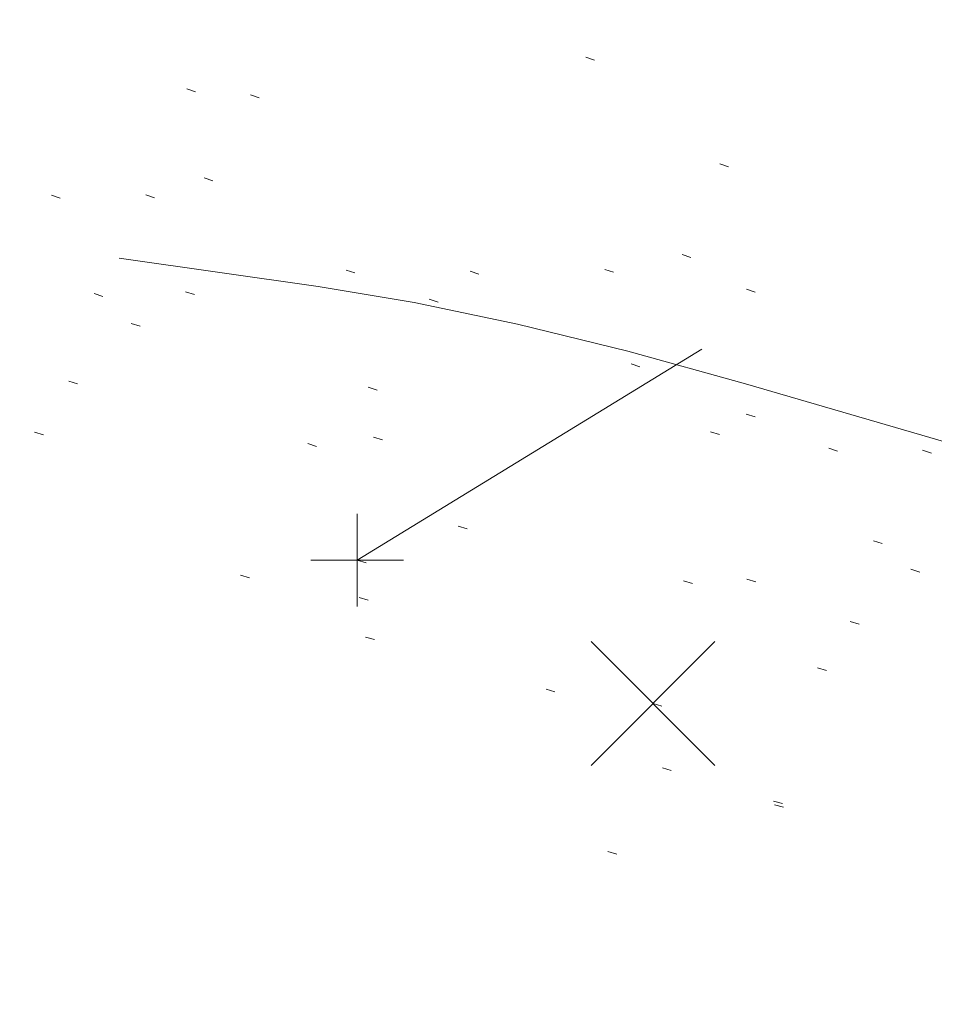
# Model space of a CAD drawing. Extents: x 413123 to 1465301, y 377724 to 504150.
# Tile 24 of 256: x 1463153 to 1463163, y 433232 to 433242. Entities that reach past the tile are written whole.
import ezdxf

# ---------------------------------------------------------------- set-up
doc = ezdxf.new("R2010")
doc.units = 0
doc.header["$MEASUREMENT"] = 0
for name, pattern in [('DGN Style 1', [8.732639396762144, 0.01453018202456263, -8.71810921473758]), ('DGN Style 3', [20.34225483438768, 14.53018202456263, -5.812072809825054]), ('DGN Style 5', [10.171127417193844, 4.35905460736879, -5.812072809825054])]:
    doc.linetypes.add(name, pattern=pattern)
for name, color, linetype, lineweight in [('DR_X_Text', 7, 'Continuous', 0), ('DT_X_Contour_Minor', 136, 'DGN Style 3', 0), ('DT_X_Terrain_Ground_Line', 92, 'DGN Style 3', 13), ('PM_X_Parking_Lot_Stall', 7, 'DGN Style 5', 0), ('PV_X_Curb', 120, 'DGN Style 1', 0), ('PV_X_EOP', 7, 'DGN Style 3', 0), ('SV_X_Random_Point (Construction)', 7, 'Continuous', 0)]:
    doc.layers.add(name, color=color, linetype=linetype, lineweight=lineweight)
doc.layers.add('SV_Observation (Construction)', color=97, linetype='DGN Style 1', lineweight=0, transparency=0.9)
doc.layers.add('SV_X_Shot_Marker (Construction)', color=40, linetype='Continuous', lineweight=0, transparency=0.5)
doc.styles.add('X_Straight-Normal LS 0.50_0', font='calibril.ttf')
doc.dimstyles.new('X_Dec-0  Masked  Straight', dxfattribs={"dimtxt": 0.13999972, "dimasz": 0.13999972, "dimexe": 0.06999986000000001, "dimexo": 0.06999986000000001, "dimgap": 0.06999986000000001, "dimtad": 1, "dimdec": 0, "dimzin": 3, "dimdsep": 46, "dimtxsty": 'X_Straight-Normal LS 0.50_0', "dimcen": 0, "dimclrd": 7, "dimclre": 7, "dimaunit": 1, "dimadec": 4, "dimazin": 2, "dimtfac": 1, "dimtdec": 0, "dimtofl": 0, "dimtmove": 1, "dimatfit": 1, "dimfxl": 1, "dimtolj": 1, "dimtzin": 3, "dimlwd": 0, "dimlwe": 0, "dimarcsym": 0})

# ---------------------------------------------------------------- blocks, each defined once
blk = doc.blocks.new('X_559')
at = {"layer": 'SV_X_Random_Point (Construction)', "color": 7, "linetype": 'Continuous', "lineweight": 0, "transparency": 33554559}
for p, q in [((-0.03333333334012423, -0.03337499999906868), (0.03333333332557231, 0.03337500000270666)), ((-0.03333333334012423, 0.03337500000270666), (0.03333333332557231, -0.03337499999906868))]:
    blk.add_line(p, q, dxfattribs=at)
blk = doc.blocks.new('SVPT_2574')
at = {"layer": 'SV_X_Shot_Marker (Construction)', "transparency": 33554495}
for p, q in [((0, 0.02499999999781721), (0, -0.02500000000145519)), ((-0.02499999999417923, 0), (0.02500000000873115, 0))]:
    blk.add_line(p, q, dxfattribs=at)
blk.add_point((0, 0), dxfattribs=at)
blk = doc.blocks.new('*U5554', base_point=(1463158.719041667, 433438.2508333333, 579.5851666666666))
at = {"layer": 'DT_X_Contour_Minor', "elevation": 571.9999999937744, "flags": 128}
blk.add_lwpolyline([(1463395.217597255, 433160.4001539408), (1463379.26645557, 433166.5904968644), (1463376.271119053, 433167.7533763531), (1463374.121313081, 433168.5890107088), (1463372.817037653, 433169.097399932), (1463372.35829277, 433169.2785440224), (1463372.262347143, 433169.3252680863), (1463372.230106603, 433169.3408914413), (1463372.205344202, 433169.3527184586), (1463372.188059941, 433169.360749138), (1463372.178253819, 433169.3649834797), (1463371.925647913, 433169.4625609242), (1463368.452046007, 433170.8047416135), (1463363.521519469, 433172.7098829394), (1463361.850359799, 433173.3555198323), (1463360.534775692, 433173.8635745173), (1463359.574767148, 433174.2340469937), (1463358.970334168, 433174.466937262), (1463357.832613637, 433174.904535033), (1463357.217168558, 433175.141860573), (1463356.22412372, 433175.5256388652), (1463354.853479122, 433176.0558699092), (1463353.105234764, 433176.7325537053), (1463347.939783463, 433178.7323141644), (1463346.11758143, 433179.4364631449), (1463344.525063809, 433180.0490897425), (1463343.162230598, 433180.570193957), (1463342.029081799, 433180.9997757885), (1463339.313597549, 433182.0232974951), (1463338.294788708, 433182.4070822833), (1463337.274975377, 433182.790795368), (1463336.254157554, 433183.1744367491), (1463335.232335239, 433183.5580064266), (1463332.506136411, 433184.5807632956), (1463331.490227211, 433184.9627923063), (1463330.48714873, 433185.3418116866), (1463329.49690097, 433185.7178214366), (1463328.519483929, 433186.0908215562), (1463325.930146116, 433187.0814757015), (1463325.063197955, 433187.4072487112), (1463324.404356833, 433187.6415771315), (1463323.95362275, 433187.7844609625), (1463323.710995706, 433187.835900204), (1463323.064319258, 433187.8625792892), (1463322.837569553, 433187.6548760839), (1463322.708957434, 433187.6462891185), (1463322.42029952, 433187.7095438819), (1463321.971595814, 433187.844640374), (1463321.362846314, 433188.0515785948), (1463319.526119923, 433188.6992028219), (1463318.668472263, 433189.000702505), (1463317.473074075, 433189.4194833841), (1463315.93992536, 433189.9555454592), (1463314.069026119, 433190.6088887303), (1463308.629627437, 433192.5075123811), (1463306.748951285, 433193.1804606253), (1463305.18647184, 433193.7753376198), (1463303.942189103, 433194.2921433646), (1463303.016103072, 433194.7308778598), (1463300.970802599, 433195.7967415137), (1463300.227145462, 433196.1691067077), (1463299.530149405, 433196.4868045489), (1463298.879814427, 433196.7498350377), (1463298.27614053, 433196.9581981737), (1463295.567871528, 433197.8030023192), (1463295.548309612, 433197.8289543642), (1463295.489237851, 433197.863598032), (1463295.320406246, 433197.9564067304), (1463295.041814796, 433198.1073804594), (1463294.653463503, 433198.3165192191), (1463293.471513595, 433198.9517759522), (1463292.901949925, 433199.2303848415), (1463292.079721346, 433199.5897689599), (1463291.004827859, 433200.0299283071), (1463289.677269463, 433200.5508628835), (1463285.800227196, 433202.0477220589), (1463284.419012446, 433202.5564074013), (1463283.183149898, 433202.959819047), (1463282.092639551, 433203.2579569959), (1463281.147481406, 433203.4508212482), (1463278.82086262, 433203.8247609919), (1463278.077441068, 433203.9367775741), (1463277.592140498, 433203.9923725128), (1463277.364960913, 433203.991545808), (1463277.395902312, 433203.9342974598), (1463278.142577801, 433203.5354880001), (1463275.56458941, 433204.513508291), (1463274.992398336, 433204.7331112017), (1463274.380677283, 433204.9727683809), (1463273.72942625, 433205.2324798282), (1463273.038645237, 433205.5122455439), (1463269.722763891, 433206.8646121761), (1463260.35808285, 433211.218083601), (1463259.894401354, 433211.0632559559), (1463259.806685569, 433211.0345824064), (1463259.742258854, 433211.0149164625), (1463259.701121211, 433211.0042581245), (1463259.683272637, 433211.0026073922), (1463259.666728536, 433211.0102155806), (1463259.585621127, 433210.9582969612), (1463259.354706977, 433210.796834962), (1463258.973986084, 433210.5258295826), (1463258.44345845, 433210.1452808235), (1463256.82897577, 433208.984426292), (1463256.24759574, 433208.6199916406), (1463255.714317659, 433208.397328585), (1463255.229141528, 433208.3164371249), (1463254.792067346, 433208.3773172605), (1463253.690672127, 433208.7286930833), (1463253.26833566, 433208.8549521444), (1463252.827372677, 433208.9701974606), (1463252.367783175, 433209.0744290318), (1463251.889567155, 433209.1676468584), (1463249.614430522, 433209.5769646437), (1463240.237872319, 433212.5940606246), (1463238.454207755, 433213.1703490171), (1463237.121739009, 433213.6061730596), (1463236.240466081, 433213.9015327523), (1463235.810388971, 433214.0564280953), (1463235.265111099, 433214.2821965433), (1463234.725239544, 433214.4946353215), (1463233.514583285, 433214.96262532), (1463231.63314232, 433215.6861665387), (1463229.08091665, 433216.665258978), (1463221.380601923, 433219.6169071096), (1463218.795139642, 433220.5962062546), (1463216.813988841, 433221.3203675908), (1463215.437149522, 433221.7893911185), (1463214.664621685, 433222.0032768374), (1463213.410296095, 433222.2334550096), (1463212.729179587, 433222.4060797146), (1463211.626574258, 433222.7513202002), (1463210.102480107, 433223.2691764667), (1463208.156897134, 433223.9596485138), (1463202.406690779, 433226.0310616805), (1463200.416384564, 433226.7460653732), (1463198.758120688, 433227.3375165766), (1463197.431899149, 433227.8054152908), (1463196.437719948, 433228.1497615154), (1463194.229298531, 433228.903281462), (1463193.161854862, 433229.2506078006), (1463191.61583992, 433229.7274468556), (1463189.591253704, 433230.3337986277), (1463187.088096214, 433231.0696631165), (1463179.774914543, 433233.2046520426), (1463177.233310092, 433233.940070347), (1463175.093382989, 433234.5450835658), (1463173.355133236, 433235.0196916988), (1463172.018560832, 433235.3638947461), (1463168.989937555, 433236.1078960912), (1463167.832428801, 433236.3997851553), (1463166.631369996, 433236.7174513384), (1463165.38676114, 433237.0608946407), (1463164.098602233, 433237.4301150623), (1463160.605445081, 433238.4490723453), (1463159.334963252, 433238.8012012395), (1463158.143385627, 433239.0933699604), (1463157.030712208, 433239.3255785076), (1463155.996942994, 433239.4978268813), (1463153.345430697, 433239.8772089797), (1463152.374170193, 433240.0300720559), (1463151.449022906, 433240.2041247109), (1463150.569988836, 433240.3993669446), (1463149.737067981, 433240.6157987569), (1463147.577429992, 433241.2212030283), (1463146.539310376, 433241.5219487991), (1463145.04468002, 433241.9701329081), (1463143.093538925, 433242.565755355), (1463140.68588709, 433243.3088161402), (1463133.656801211, 433245.486896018), (1463131.317868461, 433246.2118520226), (1463129.57288462, 433246.7531601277), (1463128.421849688, 433247.1108203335), (1463127.864763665, 433247.2848326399), (1463127.171132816, 433247.5040015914), (1463126.714422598, 433247.6437083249), (1463125.864515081, 433247.8984518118), (1463124.621410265, 433248.268232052), (1463122.98510815, 433248.7530490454), (1463114.431571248, 433251.2839474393)], dxfattribs=at)

msp = doc.modelspace()

# ---------------------------------------------------------------- linework, layer by layer
at = {"layer": 'PM_X_Parking_Lot_Stall', "extrusion": (0.03234979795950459, 0.01979657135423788, 0.9992805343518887), "elevation": 56480.78535439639, "flags": 128}
msp.add_lwpolyline([(-394185.9473410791, -1473066.67091683), (-394185.9473410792, -1473077.058575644)], dxfattribs=at)
at = {"layer": 'PM_X_Parking_Lot_Stall', "extrusion": (0.0436725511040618, 0.02676206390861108, 0.9986873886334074), "elevation": 76065.47903438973, "flags": 128}
msp.add_lwpolyline([(-395089.7395773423, -1471950.77115617), (-395089.7395773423, -1471961.631699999)], dxfattribs=at)
at = {"layer": 'PV_X_Curb'}
for points, knots in [([(1463034.114341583, 433358.5354235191, 570.967442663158), (1463034.382762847, 433357.8525596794, 570.9829174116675), (1463034.902669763, 433356.6746703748, 570.9791408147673), (1463036.322057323, 433354.5205973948, 570.6849760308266), (1463037.748960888, 433352.2020754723, 570.6878951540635), (1463040.018756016, 433349.1857511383, 570.9427811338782), (1463042.639031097, 433346.7780487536, 570.7955674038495), (1463044.970687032, 433345.5933757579, 570.8824061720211), (1463045.921303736, 433345.2188641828, 570.878208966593), (1463051.106075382, 433343.1762354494, 570.8553169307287), (1463056.290847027, 433341.1336067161, 570.8324248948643), (1463061.475618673, 433339.0909779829, 570.809532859), (1463062.018547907, 433338.9041474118, 570.7725412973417), (1463062.561477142, 433338.7173168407, 570.7355497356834), (1463063.104406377, 433338.5304862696, 570.6985581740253), (1463069.657625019, 433335.9461940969, 570.7210719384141), (1463076.21084366, 433333.3619019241, 570.7435857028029), (1463082.764062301, 433330.7776097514, 570.7660994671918), (1463087.246478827, 433329.0023655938, 570.8028168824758), (1463091.728895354, 433327.2271214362, 570.8395342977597), (1463096.211311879, 433325.4518772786, 570.8762517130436), (1463096.878442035, 433325.1897515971, 570.9638925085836), (1463097.545572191, 433324.9276259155, 571.0515333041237), (1463098.212702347, 433324.6655002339, 571.1391740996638), (1463104.831686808, 433322.094946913, 571.1640382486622), (1463111.45067127, 433319.524393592, 571.1889023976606), (1463118.069655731, 433316.953840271, 571.2137665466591), (1463125.957183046, 433313.9138789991, 571.1851535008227), (1463133.844710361, 433310.8739177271, 571.1565404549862), (1463141.732237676, 433307.8339564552, 571.1279274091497), (1463145.767175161, 433306.241790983, 571.1313455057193), (1463149.802112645, 433304.6496255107, 571.134763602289), (1463153.83705013, 433303.0574600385, 571.1381816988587), (1463154.355066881, 433302.8054079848, 571.0924572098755), (1463154.873083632, 433302.5533559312, 571.0467327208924), (1463155.391100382, 433302.3013038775, 571.0010082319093), (1463159.740180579, 433300.5574304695, 571.007755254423), (1463164.089260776, 433298.8135570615, 571.0145022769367), (1463168.438340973, 433297.0696836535, 571.0212492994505), (1463173.76020955, 433294.9893866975, 571.0517121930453), (1463179.082078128, 433292.9090897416, 571.0821750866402), (1463184.403946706, 433290.8287927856, 571.1126379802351), (1463184.927832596, 433290.6024130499, 571.183469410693), (1463185.451718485, 433290.3760333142, 571.254300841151), (1463185.975604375, 433290.1496535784, 571.3251322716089), (1463193.283059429, 433287.4009373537, 571.3274320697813), (1463200.590514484, 433284.6522211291, 571.3297318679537), (1463207.897969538, 433281.9035049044, 571.3320316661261), (1463214.611583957, 433279.3049910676, 571.3660593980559), (1463221.325198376, 433276.7064772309, 571.4000871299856), (1463228.038812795, 433274.1079633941, 571.4341148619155), (1463234.876881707, 433271.4003319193, 571.5030017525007), (1463241.714950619, 433268.6927004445, 571.5718886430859), (1463248.553019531, 433265.9850689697, 571.6407755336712), (1463252.53367608, 433264.4224603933, 571.6987979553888), (1463256.514332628, 433262.8598518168, 571.7568203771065), (1463260.494989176, 433261.2972432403, 571.8148427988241), (1463261.18962272, 433261.0748617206, 571.7422662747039), (1463261.884256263, 433260.8524802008, 571.6696897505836), (1463262.578889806, 433260.6300986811, 571.5971132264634), (1463267.974277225, 433258.4984942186, 571.5913249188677), (1463273.369664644, 433256.3668897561, 571.5855366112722), (1463278.765052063, 433254.2352852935, 571.5797483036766), (1463284.039124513, 433252.1341649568, 571.626583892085), (1463289.313196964, 433250.0330446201, 571.6734194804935), (1463294.587269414, 433247.9319242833, 571.7202550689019), (1463295.147837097, 433247.7325865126, 571.8045569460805), (1463295.70840478, 433247.533248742, 571.8888588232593), (1463296.268972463, 433247.3339109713, 571.9731607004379), (1463303.262539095, 433244.6091737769, 572.0038664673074), (1463310.256105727, 433241.8844365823, 572.034572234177), (1463317.249672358, 433239.1596993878, 572.0652780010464), (1463324.8255847, 433236.206749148, 572.1003223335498), (1463332.401497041, 433233.2537989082, 572.1353666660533), (1463339.977409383, 433230.3008486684, 572.1704109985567), (1463346.624217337, 433227.6724527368, 572.1699621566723), (1463353.271025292, 433225.044056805, 572.1695133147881), (1463359.917833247, 433222.4156608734, 572.1690644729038), (1463363.666535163, 433220.9685334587, 572.1740861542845), (1463367.415237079, 433219.521406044, 572.1791078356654), (1463371.163938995, 433218.0742786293, 572.1841295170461), (1463371.754596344, 433217.8301906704, 572.1047293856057), (1463372.345253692, 433217.5861027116, 572.0253292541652), (1463372.935911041, 433217.3420147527, 571.9459291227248), (1463380.338603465, 433214.4611246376, 571.9041823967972), (1463387.741295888, 433211.5802345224, 571.8624356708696), (1463395.143988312, 433208.6993444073, 571.8206889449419), (1463403.121855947, 433205.5721027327, 571.8539167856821), (1463411.099723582, 433202.4448610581, 571.8871446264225), (1463419.077591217, 433199.3176193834, 571.9203724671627), (1463419.407565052, 433199.1647159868, 571.9396248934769), (1463419.737538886, 433199.0118125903, 571.9588773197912), (1463420.067512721, 433198.8589091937, 571.9781297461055)], [0, 0, 0, 0, 0.004163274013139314, 0.007301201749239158, 0.0146979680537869, 0.01957460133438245, 0.02877745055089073, 0.03448275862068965, 0.03448275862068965, 0.03448275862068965, 0.06896551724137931, 0.06896551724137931, 0.06896551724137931, 0.1034482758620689, 0.1034482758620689, 0.1034482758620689, 0.1379310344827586, 0.1379310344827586, 0.1379310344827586, 0.1724137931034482, 0.1724137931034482, 0.1724137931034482, 0.2068965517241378, 0.2068965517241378, 0.2068965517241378, 0.2413793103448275, 0.2413793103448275, 0.2413793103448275, 0.2758620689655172, 0.2758620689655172, 0.2758620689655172, 0.3103448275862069, 0.3103448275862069, 0.3103448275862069, 0.3448275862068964, 0.3448275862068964, 0.3448275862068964, 0.3793103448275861, 0.3793103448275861, 0.3793103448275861, 0.4137931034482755, 0.4137931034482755, 0.4137931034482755, 0.4482758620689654, 0.4482758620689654, 0.4482758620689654, 0.4827586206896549, 0.4827586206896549, 0.4827586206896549, 0.5172413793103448, 0.5172413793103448, 0.5172413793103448, 0.5517241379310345, 0.5517241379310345, 0.5517241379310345, 0.5862068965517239, 0.5862068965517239, 0.5862068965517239, 0.6206896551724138, 0.6206896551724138, 0.6206896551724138, 0.6551724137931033, 0.6551724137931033, 0.6551724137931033, 0.6896551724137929, 0.6896551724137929, 0.6896551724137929, 0.7241379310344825, 0.7241379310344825, 0.7241379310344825, 0.7586206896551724, 0.7586206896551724, 0.7586206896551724, 0.7931034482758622, 0.7931034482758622, 0.7931034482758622, 0.8275862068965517, 0.8275862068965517, 0.8275862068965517, 0.8620689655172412, 0.8620689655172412, 0.8620689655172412, 0.8965517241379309, 0.8965517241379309, 0.8965517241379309, 0.9310344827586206, 0.9310344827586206, 0.9310344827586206, 0.9655172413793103, 0.9655172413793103, 0.9655172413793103, 1, 1, 1, 1]), ([(1463694.730807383, 433042.1012902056, 573.2000085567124), (1463688.122071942, 433044.6665198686, 573.2117681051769), (1463681.5133365, 433047.2317495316, 573.2235276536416), (1463674.904601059, 433049.7969791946, 573.2352872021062), (1463669.906627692, 433051.7384291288, 573.2422034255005), (1463664.908654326, 433053.679879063, 573.249119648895), (1463659.910680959, 433055.6213289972, 573.2560358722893), (1463659.31440991, 433055.8530469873, 573.3282538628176), (1463658.718138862, 433056.0847649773, 573.400471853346), (1463658.121867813, 433056.3164829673, 573.4726898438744), (1463656.811811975, 433056.8455353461, 573.4691755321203), (1463655.501756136, 433057.3745877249, 573.4656612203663), (1463654.191700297, 433057.9036401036, 573.4621469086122), (1463647.078403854, 433060.7016199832, 573.4311409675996), (1463639.965107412, 433063.4995998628, 573.4001350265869), (1463632.851810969, 433066.2975797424, 573.3691290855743), (1463626.603526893, 433068.7760307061, 573.3262890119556), (1463620.355242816, 433071.25448167, 573.2834489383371), (1463614.10695874, 433073.7329326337, 573.2406088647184), (1463606.821724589, 433076.5483492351, 573.1778320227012), (1463599.536490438, 433079.3637658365, 573.1150551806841), (1463592.251256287, 433082.1791824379, 573.052278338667), (1463585.048675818, 433085.0513616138, 572.9767093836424), (1463577.846095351, 433087.9235407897, 572.901140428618), (1463570.643514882, 433090.7957199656, 572.8255714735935), (1463568.520856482, 433091.6009161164, 572.8136526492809), (1463566.398198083, 433092.4061122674, 572.8017338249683), (1463564.275539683, 433093.2113084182, 572.7898150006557), (1463563.658286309, 433093.4932407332, 572.723361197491), (1463563.041032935, 433093.7751730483, 572.6569073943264), (1463562.423779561, 433094.0571053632, 572.5904535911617), (1463557.897842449, 433095.8076798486, 572.5495712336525), (1463553.371905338, 433097.5582543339, 572.5086888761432), (1463548.845968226, 433099.3088288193, 572.4678065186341), (1463541.746736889, 433102.0973839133, 572.4116307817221), (1463534.647505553, 433104.8859390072, 572.3554550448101), (1463527.548274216, 433107.6744941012, 572.2992793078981), (1463527.099574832, 433107.8541490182, 572.3819727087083), (1463526.650875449, 433108.0338039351, 572.4646661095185), (1463526.202176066, 433108.2134588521, 572.5473595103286), (1463518.442801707, 433111.2934591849, 572.5872886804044), (1463510.683427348, 433114.3734595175, 572.6272178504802), (1463502.924052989, 433117.4534598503, 572.6671470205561), (1463495.101662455, 433120.5759616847, 572.6180249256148), (1463487.279271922, 433123.6984635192, 572.5689028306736), (1463479.456881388, 433126.8209653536, 572.5197807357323), (1463474.540841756, 433128.7396558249, 572.5305568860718), (1463469.624802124, 433130.6583462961, 572.5413330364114), (1463464.708762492, 433132.5770367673, 572.5521091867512), (1463464.15178183, 433132.7738995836, 572.4839343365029), (1463463.594801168, 433132.9707623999, 572.4157594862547), (1463463.037820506, 433133.1676252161, 572.3475846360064), (1463455.395093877, 433136.1460172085, 572.2965798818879), (1463447.752367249, 433139.1244092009, 572.2455751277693), (1463440.10964062, 433142.1028011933, 572.1945703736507), (1463439.463345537, 433142.3911085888, 572.2249332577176), (1463438.817050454, 433142.6794159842, 572.2552961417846), (1463438.170755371, 433142.9677233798, 572.2856590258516), (1463431.589276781, 433145.5431962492, 572.3185177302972), (1463425.007798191, 433148.1186691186, 572.351376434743), (1463418.4263196, 433150.6941419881, 572.3842351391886), (1463413.565512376, 433152.6091060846, 572.3506952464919), (1463408.704705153, 433154.5240701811, 572.3171553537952), (1463403.843897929, 433156.4390342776, 572.2836154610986), (1463402.295983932, 433157.0721267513, 572.2966227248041), (1463400.748069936, 433157.7052192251, 572.3096299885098), (1463399.20015594, 433158.3383116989, 572.3226372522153), (1463398.571326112, 433158.6030358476, 572.2531442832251), (1463397.942496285, 433158.8677599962, 572.1836513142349), (1463397.313666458, 433159.1324841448, 572.1141583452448), (1463389.499427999, 433162.1494767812, 572.1431257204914), (1463381.68518954, 433165.1664694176, 572.172093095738), (1463373.87095108, 433168.1834620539, 572.2010604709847), (1463373.202610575, 433168.4242856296, 572.2485422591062), (1463372.53427007, 433168.6651092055, 572.2960240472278), (1463371.865929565, 433168.9059327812, 572.3435058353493), (1463366.852918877, 433170.8940812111, 572.309207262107), (1463361.839908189, 433172.882229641, 572.2749086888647), (1463356.826897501, 433174.8703780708, 572.2406101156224), (1463350.263613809, 433177.4130764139, 572.2105829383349), (1463343.700330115, 433179.955774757, 572.1805557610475), (1463337.137046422, 433182.4984731, 572.1505285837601), (1463332.732110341, 433184.1753668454, 572.1399057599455), (1463328.327174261, 433185.8522605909, 572.129282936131), (1463323.922238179, 433187.5291543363, 572.1186601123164), (1463323.550514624, 433187.6736224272, 572.0672464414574), (1463323.17879107, 433187.8180905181, 572.0158327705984), (1463322.807067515, 433187.9625586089, 571.9644190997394), (1463314.242457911, 433191.4677850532, 571.9189611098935), (1463305.677848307, 433194.9730114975, 571.8735031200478), (1463297.113238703, 433198.4782379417, 571.8280451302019), (1463296.447798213, 433198.6498683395, 571.8729159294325), (1463295.782357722, 433198.8214987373, 571.917786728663), (1463295.116917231, 433198.9931291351, 571.9626575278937), (1463288.43623397, 433201.6173953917, 571.9595616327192), (1463281.755550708, 433204.2416616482, 571.9564657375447), (1463275.074867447, 433206.8659279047, 571.9533698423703), (1463270.698621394, 433208.5836220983, 571.955071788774), (1463266.322375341, 433210.3013162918, 571.9567737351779), (1463261.946129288, 433212.0190104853, 571.9584756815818), (1463261.255964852, 433212.2907585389, 571.8814296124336), (1463260.565800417, 433212.5625065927, 571.8043835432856), (1463259.875635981, 433212.8342546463, 571.7273374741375), (1463253.221984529, 433215.4661261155, 571.684237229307), (1463246.568333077, 433218.0979975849, 571.6411369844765), (1463239.914681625, 433220.7298690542, 571.5980367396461), (1463232.697418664, 433223.5591135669, 571.584901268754), (1463225.480155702, 433226.3883580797, 571.5717657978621), (1463218.262892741, 433229.2176025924, 571.5586303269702), (1463212.689928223, 433231.3845503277, 571.501804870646), (1463207.116963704, 433233.5514980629, 571.4449794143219), (1463201.543999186, 433235.7184457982, 571.3881539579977), (1463197.702392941, 433237.2969398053, 571.3824755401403), (1463193.860786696, 433238.8754338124, 571.376797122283), (1463190.01918045, 433240.4539278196, 571.3711187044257), (1463189.420555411, 433240.6641899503, 571.4587546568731), (1463188.821930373, 433240.874452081, 571.5463906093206), (1463188.223305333, 433241.0847142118, 571.6340265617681), (1463185.054584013, 433242.3131517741, 571.6250500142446), (1463181.885862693, 433243.5415893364, 571.6160734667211), (1463178.717141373, 433244.7700268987, 571.6070969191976), (1463171.181422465, 433247.7347391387, 571.5342143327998), (1463163.645703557, 433250.6994513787, 571.4613317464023), (1463156.10998465, 433253.6641636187, 571.3884491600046), (1463148.761307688, 433256.5197229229, 571.322577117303), (1463141.412630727, 433259.3752822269, 571.2567050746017), (1463134.063953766, 433262.2308415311, 571.1908330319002), (1463126.984343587, 433264.9936274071, 571.2120531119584), (1463119.904733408, 433267.756413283, 571.2332731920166), (1463112.82512323, 433270.519199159, 571.2544932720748), (1463106.948373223, 433272.8554993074, 571.272380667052), (1463101.071623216, 433275.1917994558, 571.290268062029), (1463095.19487321, 433277.5280996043, 571.3081554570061), (1463087.382378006, 433280.5556578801, 571.2445784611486), (1463079.569882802, 433283.583216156, 571.1810014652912), (1463071.757387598, 433286.6107744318, 571.1174244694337), (1463067.011834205, 433288.4980060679, 571.0790224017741), (1463062.266280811, 433290.385237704, 571.0406203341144), (1463057.520727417, 433292.27246934, 571.0022182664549), (1463052.596696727, 433294.1302708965, 570.9741905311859), (1463047.672666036, 433295.988072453, 570.946162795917), (1463042.748635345, 433297.8458740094, 570.9181350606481), (1463040.996474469, 433298.028892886, 570.6600759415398), (1463037.884741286, 433298.0614564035, 570.3732611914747), (1463033.533792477, 433297.4811137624, 570.213053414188), (1463028.578927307, 433295.8351240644, 570.8846791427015), (1463025.750437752, 433293.3300609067, 570.5443428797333), (1463024.222435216, 433291.00068514, 570.5092220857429), (1463023.412434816, 433289.7658735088, 570.490604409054), (1463022.602434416, 433288.5310618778, 570.4719867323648), (1463021.792434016, 433287.2962502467, 570.4533690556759), (1463021.001432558, 433285.3732457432, 570.5012869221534), (1463020.2104311, 433283.4502412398, 570.549204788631), (1463019.419429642, 433281.5272367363, 570.5971226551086), (1463018.531487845, 433279.3825151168, 570.6481372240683), (1463017.643546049, 433277.2377934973, 570.6991517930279), (1463016.755604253, 433275.0930718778, 570.7501663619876), (1463014.741467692, 433270.0950215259, 570.9656913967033), (1463012.727331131, 433265.096971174, 571.181216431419), (1463010.71319457, 433260.0989208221, 571.3967414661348)], [0, 0, 0, 0, 0.01923076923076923, 0.01923076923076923, 0.01923076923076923, 0.03846153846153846, 0.03846153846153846, 0.03846153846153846, 0.05769230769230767, 0.05769230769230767, 0.05769230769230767, 0.07692307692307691, 0.07692307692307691, 0.07692307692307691, 0.09615384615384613, 0.09615384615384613, 0.09615384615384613, 0.1153846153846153, 0.1153846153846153, 0.1153846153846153, 0.1346153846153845, 0.1346153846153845, 0.1346153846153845, 0.1538461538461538, 0.1538461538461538, 0.1538461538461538, 0.1730769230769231, 0.1730769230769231, 0.1730769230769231, 0.1923076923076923, 0.1923076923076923, 0.1923076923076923, 0.2115384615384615, 0.2115384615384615, 0.2115384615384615, 0.2307692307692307, 0.2307692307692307, 0.2307692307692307, 0.25, 0.25, 0.25, 0.269230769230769, 0.269230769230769, 0.269230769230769, 0.2884615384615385, 0.2884615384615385, 0.2884615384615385, 0.3076923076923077, 0.3076923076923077, 0.3076923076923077, 0.3269230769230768, 0.3269230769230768, 0.3269230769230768, 0.3461538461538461, 0.3461538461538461, 0.3461538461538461, 0.3653846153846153, 0.3653846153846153, 0.3653846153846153, 0.3846153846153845, 0.3846153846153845, 0.3846153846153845, 0.4038461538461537, 0.4038461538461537, 0.4038461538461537, 0.423076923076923, 0.423076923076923, 0.423076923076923, 0.4423076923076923, 0.4423076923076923, 0.4423076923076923, 0.4615384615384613, 0.4615384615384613, 0.4615384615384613, 0.4807692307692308, 0.4807692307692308, 0.4807692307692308, 0.5, 0.5, 0.5, 0.5192307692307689, 0.5192307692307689, 0.5192307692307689, 0.538461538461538, 0.538461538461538, 0.538461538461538, 0.5576923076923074, 0.5576923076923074, 0.5576923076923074, 0.576923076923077, 0.576923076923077, 0.576923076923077, 0.5961538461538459, 0.5961538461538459, 0.5961538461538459, 0.6153846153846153, 0.6153846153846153, 0.6153846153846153, 0.6346153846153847, 0.6346153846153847, 0.6346153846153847, 0.6538461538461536, 0.6538461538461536, 0.6538461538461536, 0.673076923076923, 0.673076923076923, 0.673076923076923, 0.6923076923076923, 0.6923076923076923, 0.6923076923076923, 0.7115384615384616, 0.7115384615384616, 0.7115384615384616, 0.7307692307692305, 0.7307692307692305, 0.7307692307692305, 0.7499999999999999, 0.7499999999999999, 0.7499999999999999, 0.7692307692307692, 0.7692307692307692, 0.7692307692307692, 0.7884615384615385, 0.7884615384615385, 0.7884615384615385, 0.8076923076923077, 0.8076923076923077, 0.8076923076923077, 0.826923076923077, 0.826923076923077, 0.826923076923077, 0.846153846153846, 0.846153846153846, 0.846153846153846, 0.8653846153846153, 0.8653846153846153, 0.8653846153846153, 0.8846153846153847, 0.8846153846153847, 0.8846153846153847, 0.9038461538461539, 0.9038461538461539, 0.9038461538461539, 0.9087225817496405, 0.9125585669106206, 0.9159702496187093, 0.9230769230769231, 0.9230769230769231, 0.9230769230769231, 0.9423076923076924, 0.9423076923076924, 0.9423076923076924, 0.9615384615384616, 0.9615384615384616, 0.9615384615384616, 0.9807692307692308, 0.9807692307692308, 0.9807692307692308, 1, 1, 1, 1])]:
    msp.add_open_spline(points, degree=3, knots=knots, dxfattribs=at)
at = {"layer": 'PV_X_EOP'}
for points, knots in [([(1463033.539703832, 433358.668730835, 570.9312826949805), (1463033.78085339, 433357.7791180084, 570.9319642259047), (1463034.311810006, 433356.414696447, 570.9129230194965), (1463035.936664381, 433354.210215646, 570.7574772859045), (1463037.392149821, 433351.9520015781, 570.7191112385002), (1463039.598433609, 433348.7987445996, 570.7996873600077), (1463042.441302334, 433346.5539274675, 570.6747714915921), (1463044.712350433, 433345.0075174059, 570.6881225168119), (1463045.691659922, 433344.6760572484, 570.6008205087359), (1463046.330306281, 433344.4598990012, 570.5438874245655), (1463046.96895264, 433344.243740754, 570.486954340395), (1463047.607598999, 433344.0275825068, 570.4300212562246), (1463047.46569072, 433343.5095853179, 570.4737916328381), (1463047.32378244, 433342.9915881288, 570.5175620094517), (1463047.181874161, 433342.4735909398, 570.5613323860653), (1463047.962688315, 433342.1715041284, 570.5523071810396), (1463048.74350247, 433341.8694173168, 570.5432819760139), (1463049.524316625, 433341.5673305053, 570.5342567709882), (1463049.723445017, 433342.0454324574, 570.5031497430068), (1463049.92257341, 433342.5235344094, 570.4720427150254), (1463050.121701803, 433343.0016363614, 570.4409356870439), (1463054.363252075, 433341.3299102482, 570.4898514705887), (1463058.604802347, 433339.658184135, 570.5387672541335), (1463062.84635262, 433337.9864580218, 570.5876830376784), (1463069.380437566, 433335.4247592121, 570.6248076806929), (1463075.914522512, 433332.8630604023, 570.6619323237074), (1463082.448607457, 433330.3013615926, 570.699056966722), (1463087.637972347, 433328.22388055, 570.7205322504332), (1463092.827337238, 433326.1463995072, 570.7420075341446), (1463098.016702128, 433324.0689184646, 570.7634828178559), (1463104.657268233, 433321.5116641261, 570.769767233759), (1463111.297834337, 433318.9544097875, 570.7760516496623), (1463117.938400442, 433316.3971554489, 570.7823360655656), (1463125.924840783, 433313.2674390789, 570.73748834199), (1463133.911281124, 433310.1377227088, 570.6926406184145), (1463141.897721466, 433307.0080063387, 570.647792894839), (1463141.717745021, 433306.5125578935, 570.6799613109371), (1463141.537768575, 433306.0171094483, 570.7121297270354), (1463141.35779213, 433305.5216610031, 570.7442981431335), (1463142.229950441, 433305.2201381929, 570.7485050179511), (1463143.102108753, 433304.9186153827, 570.7527118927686), (1463143.974267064, 433304.6170925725, 570.7569187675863), (1463144.185348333, 433305.0788176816, 570.735481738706), (1463144.396429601, 433305.5405427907, 570.7140447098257), (1463144.607510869, 433306.0022678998, 570.6926076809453), (1463147.58473388, 433304.8543661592, 570.7341019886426), (1463150.56195689, 433303.7064644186, 570.7755962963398), (1463153.539179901, 433302.558562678, 570.817090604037), (1463158.44037952, 433300.5705139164, 570.826934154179), (1463163.341579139, 433298.5824651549, 570.8367777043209), (1463168.242778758, 433296.5944163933, 570.8466212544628), (1463174.091388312, 433294.2251577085, 570.8787504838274), (1463179.939997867, 433291.8558990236, 570.9108797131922), (1463185.788607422, 433289.4866403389, 570.9430089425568), (1463193.090936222, 433286.8080451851, 571.0096381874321), (1463200.393265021, 433284.1294500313, 571.0762674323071), (1463207.695593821, 433281.4508548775, 571.1428966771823), (1463214.34865388, 433278.828976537, 571.1804566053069), (1463221.001713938, 433276.2070981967, 571.2180165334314), (1463227.654773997, 433273.5852198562, 571.2555764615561), (1463234.593717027, 433270.8614597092, 571.311327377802), (1463241.532660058, 433268.1376995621, 571.3670782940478), (1463248.471603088, 433265.413939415, 571.4228292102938), (1463251.006317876, 433264.4249023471, 571.4376305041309), (1463253.541032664, 433263.4358652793, 571.452431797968), (1463256.075747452, 433262.4468282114, 571.4672330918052), (1463255.94008792, 433261.9072334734, 571.4705339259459), (1463255.804428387, 433261.3676387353, 571.4738347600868), (1463255.668768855, 433260.8280439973, 571.4771355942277), (1463256.445551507, 433260.5848901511, 571.4871075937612), (1463257.222334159, 433260.3417363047, 571.4970795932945), (1463257.999116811, 433260.0985824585, 571.507051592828), (1463258.226294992, 433260.5106164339, 571.4958264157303), (1463258.453473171, 433260.9226504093, 571.4846012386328), (1463258.680651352, 433261.3346843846, 571.4733760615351), (1463259.925804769, 433260.8493021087, 571.4829525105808), (1463261.170958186, 433260.3639198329, 571.4925289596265), (1463262.416111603, 433259.878537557, 571.5021054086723), (1463267.791649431, 433257.7869022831, 571.5241727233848), (1463273.167187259, 433255.6952670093, 571.5462400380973), (1463278.542725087, 433253.6036317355, 571.5683073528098), (1463284.352399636, 433251.3217999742, 571.5814787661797), (1463290.162074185, 433249.039968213, 571.5946501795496), (1463295.971748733, 433246.7581364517, 571.6078215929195), (1463302.949122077, 433244.0521724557, 571.6351321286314), (1463309.926495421, 433241.3462084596, 571.6624426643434), (1463316.903868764, 433238.6402444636, 571.6897532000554), (1463324.563747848, 433235.6405621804, 571.7285381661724), (1463332.223626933, 433232.6408798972, 571.7673231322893), (1463339.883506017, 433229.641197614, 571.8061080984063), (1463346.449952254, 433227.0690864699, 571.8205958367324), (1463353.01639849, 433224.4969753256, 571.8350835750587), (1463359.582844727, 433221.9248641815, 571.8495713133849), (1463363.961849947, 433220.2403229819, 571.8408310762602), (1463368.340855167, 433218.5557817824, 571.8320908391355), (1463372.719860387, 433216.8712405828, 571.8233506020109), (1463380.126525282, 433213.9587859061, 571.7905530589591), (1463387.533190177, 433211.0463312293, 571.7577555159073), (1463394.939855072, 433208.1338765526, 571.7249579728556), (1463402.425974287, 433205.1637758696, 571.7534560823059), (1463409.912093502, 433202.1936751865, 571.7819541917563), (1463417.398212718, 433199.2235745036, 571.8104523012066), (1463417.229394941, 433198.7682275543, 571.8194733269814), (1463417.060577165, 433198.3128806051, 571.8284943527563), (1463416.891759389, 433197.8575336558, 571.8375153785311), (1463417.692446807, 433197.4966240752, 571.8487103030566), (1463418.493134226, 433197.1357144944, 571.859905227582), (1463419.293821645, 433196.7748049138, 571.8711001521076), (1463419.475032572, 433197.247288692, 571.8477905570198), (1463419.6562435, 433197.7197724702, 571.8244809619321), (1463419.837454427, 433198.1922562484, 571.8011713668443), (1463419.83781155, 433198.2226624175, 571.7953862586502), (1463419.838168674, 433198.2530685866, 571.789601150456), (1463419.838525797, 433198.2834747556, 571.7838160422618)], [0, 0, 0, 0, 0.003968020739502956, 0.006425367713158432, 0.01199892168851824, 0.01581541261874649, 0.02326256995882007, 0.02777777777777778, 0.02777777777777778, 0.02777777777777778, 0.05555555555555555, 0.05555555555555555, 0.05555555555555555, 0.08333333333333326, 0.08333333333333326, 0.08333333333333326, 0.1111111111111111, 0.1111111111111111, 0.1111111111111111, 0.1388888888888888, 0.1388888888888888, 0.1388888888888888, 0.1666666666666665, 0.1666666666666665, 0.1666666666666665, 0.1944444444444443, 0.1944444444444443, 0.1944444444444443, 0.2222222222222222, 0.2222222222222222, 0.2222222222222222, 0.25, 0.25, 0.25, 0.2777777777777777, 0.2777777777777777, 0.2777777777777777, 0.3055555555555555, 0.3055555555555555, 0.3055555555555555, 0.333333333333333, 0.333333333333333, 0.333333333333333, 0.3611111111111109, 0.3611111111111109, 0.3611111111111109, 0.3888888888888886, 0.3888888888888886, 0.3888888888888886, 0.4166666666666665, 0.4166666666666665, 0.4166666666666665, 0.4444444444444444, 0.4444444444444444, 0.4444444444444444, 0.472222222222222, 0.472222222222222, 0.472222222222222, 0.5, 0.5, 0.5, 0.5277777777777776, 0.5277777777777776, 0.5277777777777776, 0.5555555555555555, 0.5555555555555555, 0.5555555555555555, 0.5833333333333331, 0.5833333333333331, 0.5833333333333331, 0.6111111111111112, 0.6111111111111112, 0.6111111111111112, 0.638888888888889, 0.638888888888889, 0.638888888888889, 0.6666666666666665, 0.6666666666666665, 0.6666666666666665, 0.6944444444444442, 0.6944444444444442, 0.6944444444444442, 0.722222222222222, 0.722222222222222, 0.722222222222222, 0.7499999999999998, 0.7499999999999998, 0.7499999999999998, 0.7777777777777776, 0.7777777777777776, 0.7777777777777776, 0.8055555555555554, 0.8055555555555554, 0.8055555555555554, 0.8333333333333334, 0.8333333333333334, 0.8333333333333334, 0.861111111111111, 0.861111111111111, 0.861111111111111, 0.8888888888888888, 0.8888888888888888, 0.8888888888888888, 0.9166666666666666, 0.9166666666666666, 0.9166666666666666, 0.9444444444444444, 0.9444444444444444, 0.9444444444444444, 0.9722222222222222, 0.9722222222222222, 0.9722222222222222, 1, 1, 1, 1]), ([(1463695.37345491, 433042.3269481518, 573.2056029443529), (1463695.118355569, 433042.4173281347, 573.1929567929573), (1463694.863256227, 433042.5077081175, 573.1803106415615), (1463694.608156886, 433042.5980881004, 573.1676644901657), (1463688.127196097, 433045.133574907, 573.1638691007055), (1463681.646235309, 433047.6690617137, 573.1600737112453), (1463675.165274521, 433050.2045485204, 573.1562783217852), (1463668.255959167, 433052.9440202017, 573.1540820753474), (1463661.346643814, 433055.6834918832, 573.1518858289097), (1463654.437328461, 433058.4229635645, 573.149689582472), (1463647.338400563, 433061.2071824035, 573.1301154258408), (1463640.239472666, 433063.9914012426, 573.1105412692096), (1463633.140544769, 433066.7756200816, 573.0909671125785), (1463626.823799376, 433069.2202639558, 573.0453158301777), (1463620.507053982, 433071.6649078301, 572.999664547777), (1463614.190308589, 433074.1095517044, 572.9540132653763), (1463606.930945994, 433076.9629614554, 572.8967218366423), (1463599.671583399, 433079.8163712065, 572.8394304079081), (1463592.412220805, 433082.6697809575, 572.7821389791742), (1463585.208613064, 433085.5359198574, 572.7224006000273), (1463578.005005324, 433088.4020587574, 572.6626622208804), (1463570.801397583, 433091.2681976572, 572.6029238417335), (1463563.539543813, 433094.1288766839, 572.5195568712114), (1463556.277690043, 433096.9895557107, 572.4361899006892), (1463549.015836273, 433099.8502347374, 572.3528229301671), (1463541.464235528, 433102.896740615, 572.3143753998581), (1463533.912634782, 433105.9432464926, 572.2759278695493), (1463526.361034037, 433108.9897523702, 572.2374803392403), (1463524.510466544, 433109.6486739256, 572.222419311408), (1463522.659899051, 433110.307595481, 572.2073582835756), (1463520.809331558, 433110.9665170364, 572.1922972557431), (1463520.996148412, 433111.478044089, 572.2051758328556), (1463521.182965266, 433111.9895711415, 572.2180544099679), (1463521.36978212, 433112.5010981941, 572.2309329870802), (1463520.520611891, 433112.8412018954, 572.2365752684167), (1463519.671441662, 433113.1813055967, 572.2422175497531), (1463518.822271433, 433113.5214092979, 572.2478598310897), (1463518.644435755, 433113.0349413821, 572.2388127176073), (1463518.466600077, 433112.5484734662, 572.229765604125), (1463518.288764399, 433112.0620055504, 572.2207184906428), (1463514.835464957, 433113.4033588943, 572.2367800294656), (1463511.382165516, 433114.7447122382, 572.2528415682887), (1463507.928866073, 433116.0860655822, 572.2689031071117), (1463493.594865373, 433121.7420238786, 572.2482959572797), (1463479.260864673, 433127.3979821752, 572.2276888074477), (1463464.926863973, 433133.0539404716, 572.2070816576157), (1463449.455525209, 433139.0728186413, 572.1640707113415), (1463433.984186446, 433145.0916968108, 572.1210597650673), (1463418.512847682, 433151.1105749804, 572.0780488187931), (1463413.328996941, 433153.1553309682, 572.0135393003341), (1463408.145146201, 433155.200086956, 571.9490297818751), (1463402.961295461, 433157.2448429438, 571.8845202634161), (1463403.132465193, 433157.7716799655, 571.9190447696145), (1463403.303634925, 433158.2985169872, 571.953569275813), (1463403.474804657, 433158.825354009, 571.9880937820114), (1463402.600267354, 433159.1613721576, 571.9863420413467), (1463401.725730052, 433159.4973903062, 571.984590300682), (1463400.851192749, 433159.8334084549, 571.9828385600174), (1463400.653049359, 433159.3552482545, 571.9439093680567), (1463400.454905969, 433158.8770880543, 571.9049801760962), (1463400.256762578, 433158.3989278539, 571.8660509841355), (1463399.322085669, 433158.774478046, 571.9116587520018), (1463398.387408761, 433159.150028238, 571.9572665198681), (1463397.452731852, 433159.5255784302, 572.0028742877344), (1463389.04126259, 433162.8168634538, 571.9920574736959), (1463380.629793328, 433166.1081484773, 571.9812406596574), (1463372.218324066, 433169.3994335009, 571.9704238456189), (1463367.156032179, 433171.3851717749, 571.9528553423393), (1463362.093740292, 433173.370910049, 571.9352868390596), (1463357.031448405, 433175.3566483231, 571.91771833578), (1463350.485608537, 433177.9162151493, 571.9032139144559), (1463343.93976867, 433180.4757819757, 571.8887094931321), (1463337.393928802, 433183.0353488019, 571.8742050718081), (1463332.955818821, 433184.7683232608, 571.8612483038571), (1463328.517708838, 433186.5012977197, 571.8482915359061), (1463324.079598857, 433188.2342721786, 571.835334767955), (1463307.834725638, 433194.592922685, 571.7755947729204), (1463291.58985242, 433200.9515731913, 571.7158547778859), (1463275.344979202, 433207.3102236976, 571.6561147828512), (1463270.255842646, 433209.3105723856, 571.6395679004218), (1463265.16670609, 433211.3109210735, 571.6230210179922), (1463260.077569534, 433213.3112697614, 571.6064741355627), (1463253.452444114, 433215.9179517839, 571.5595870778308), (1463246.827318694, 433218.5246338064, 571.5127000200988), (1463240.202193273, 433221.1313158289, 571.4658129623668), (1463232.962477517, 433223.9732301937, 571.4532933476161), (1463225.722761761, 433226.8151445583, 571.4407737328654), (1463218.483046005, 433229.6570589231, 571.4282541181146), (1463212.90690448, 433231.8646312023, 571.4088467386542), (1463207.330762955, 433234.0722034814, 571.3894393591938), (1463201.754621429, 433236.2797757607, 571.3700319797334), (1463194.142429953, 433239.2572758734, 571.3409586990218), (1463186.530238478, 433242.2347759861, 571.3118854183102), (1463178.918047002, 433245.2122760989, 571.2828121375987), (1463169.428496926, 433248.9128530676, 571.1919051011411), (1463159.93894685, 433252.6134300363, 571.1009980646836), (1463150.449396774, 433256.314007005, 571.0100910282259), (1463145.077359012, 433258.4557943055, 570.9673048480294), (1463139.70532125, 433260.5975816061, 570.9245186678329), (1463134.333283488, 433262.7393689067, 570.8817324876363), (1463132.297653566, 433263.5246301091, 570.8037126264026), (1463130.262023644, 433264.3098913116, 570.7256927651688), (1463128.226393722, 433265.0951525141, 570.6476729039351), (1463128.413443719, 433265.4813551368, 570.6980714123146), (1463128.600493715, 433265.8675577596, 570.748469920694), (1463128.787543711, 433266.2537603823, 570.7988684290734), (1463127.919822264, 433266.676285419, 570.7925938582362), (1463127.052100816, 433267.0988104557, 570.786319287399), (1463126.184379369, 433267.5213354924, 570.7800447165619), (1463126.004706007, 433267.0870623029, 570.7088488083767), (1463125.825032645, 433266.6527891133, 570.6376529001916), (1463125.645359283, 433266.2185159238, 570.5664569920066), (1463121.458270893, 433267.8591123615, 570.6667666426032), (1463117.271182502, 433269.4997087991, 570.7670762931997), (1463113.084094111, 433271.1403052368, 570.8673859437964), (1463107.189564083, 433273.4271367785, 570.8747985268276), (1463101.295034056, 433275.7139683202, 570.8822111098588), (1463095.400504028, 433278.0007998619, 570.88962369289), (1463087.576983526, 433281.0591137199, 570.8606773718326), (1463079.753463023, 433284.117427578, 570.8317310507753), (1463071.92994252, 433287.175741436, 570.8027847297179), (1463067.216062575, 433289.0371870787, 570.7609532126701), (1463062.502182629, 433290.8986327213, 570.7191216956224), (1463057.788302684, 433292.7600783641, 570.6772901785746), (1463055.438489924, 433293.6549933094, 570.597871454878), (1463053.088677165, 433294.5499082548, 570.5184527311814), (1463050.738864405, 433295.4448232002, 570.4390340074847), (1463050.919405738, 433295.974786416, 570.493206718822), (1463051.099947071, 433296.5047496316, 570.547379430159), (1463051.280488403, 433297.0347128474, 570.6015521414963), (1463050.479713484, 433297.3478403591, 570.5996470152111), (1463049.678938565, 433297.660967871, 570.5977418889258), (1463048.878163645, 433297.9740953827, 570.5958367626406), (1463048.616684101, 433297.4827268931, 570.554312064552), (1463048.355204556, 433296.9913584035, 570.5127873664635), (1463048.093725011, 433296.499989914, 570.471262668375), (1463046.16244202, 433297.1796919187, 570.4532430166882), (1463044.231159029, 433297.8593939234, 570.4352233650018), (1463042.299876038, 433298.5390959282, 570.4172037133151), (1463040.683227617, 433298.6270722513, 570.3881765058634), (1463037.665619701, 433298.5647521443, 570.3323767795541), (1463033.387011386, 433297.9238663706, 570.2772123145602), (1463028.240821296, 433296.3164198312, 570.1397972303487), (1463025.314393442, 433293.7317706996, 570.0019896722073), (1463023.773730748, 433291.3674614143, 569.9858104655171), (1463022.862373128, 433289.9688870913, 569.9762398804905), (1463021.951015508, 433288.5703127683, 569.966669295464), (1463021.039657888, 433287.1717384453, 569.9570987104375)], [0, 0, 0, 0, 0.02083333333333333, 0.02083333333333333, 0.02083333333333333, 0.04166666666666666, 0.04166666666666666, 0.04166666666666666, 0.06249999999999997, 0.06249999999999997, 0.06249999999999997, 0.08333333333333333, 0.08333333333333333, 0.08333333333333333, 0.1041666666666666, 0.1041666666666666, 0.1041666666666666, 0.1249999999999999, 0.1249999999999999, 0.1249999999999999, 0.1458333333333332, 0.1458333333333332, 0.1458333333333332, 0.1666666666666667, 0.1666666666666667, 0.1666666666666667, 0.1875, 0.1875, 0.1875, 0.2083333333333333, 0.2083333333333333, 0.2083333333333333, 0.2291666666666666, 0.2291666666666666, 0.2291666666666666, 0.2499999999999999, 0.2499999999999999, 0.2499999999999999, 0.2708333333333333, 0.2708333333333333, 0.2708333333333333, 0.2916666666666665, 0.2916666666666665, 0.2916666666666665, 0.3125, 0.3125, 0.3125, 0.3333333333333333, 0.3333333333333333, 0.3333333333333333, 0.3541666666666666, 0.3541666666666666, 0.3541666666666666, 0.375, 0.375, 0.375, 0.3958333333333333, 0.3958333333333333, 0.3958333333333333, 0.4166666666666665, 0.4166666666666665, 0.4166666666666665, 0.4374999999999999, 0.4374999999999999, 0.4374999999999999, 0.4583333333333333, 0.4583333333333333, 0.4583333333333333, 0.4791666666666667, 0.4791666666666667, 0.4791666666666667, 0.4999999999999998, 0.4999999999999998, 0.4999999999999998, 0.5208333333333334, 0.5208333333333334, 0.5208333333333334, 0.5416666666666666, 0.5416666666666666, 0.5416666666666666, 0.5624999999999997, 0.5624999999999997, 0.5624999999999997, 0.5833333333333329, 0.5833333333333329, 0.5833333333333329, 0.6041666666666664, 0.6041666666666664, 0.6041666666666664, 0.625, 0.625, 0.625, 0.6458333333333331, 0.6458333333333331, 0.6458333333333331, 0.6666666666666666, 0.6666666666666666, 0.6666666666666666, 0.6875, 0.6875, 0.6875, 0.7083333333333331, 0.7083333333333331, 0.7083333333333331, 0.7291666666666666, 0.7291666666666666, 0.7291666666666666, 0.75, 0.75, 0.75, 0.7708333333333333, 0.7708333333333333, 0.7708333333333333, 0.7916666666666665, 0.7916666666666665, 0.7916666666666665, 0.8125, 0.8125, 0.8125, 0.8333333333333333, 0.8333333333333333, 0.8333333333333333, 0.8541666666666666, 0.8541666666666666, 0.8541666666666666, 0.875, 0.875, 0.875, 0.8958333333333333, 0.8958333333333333, 0.8958333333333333, 0.9166666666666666, 0.9166666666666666, 0.9166666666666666, 0.9375, 0.9375, 0.9375, 0.9583333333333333, 0.9583333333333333, 0.9583333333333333, 0.9631710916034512, 0.9674286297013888, 0.9713421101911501, 0.9791666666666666, 0.9791666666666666, 0.9791666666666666, 1, 1, 1, 1])]:
    msp.add_open_spline(points, degree=3, knots=knots, dxfattribs=at)
at = {"layer": 'SV_Observation (Construction)', "transparency": 33554434}
for p in [(1463028.533203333, 433292.1146671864, 570.9354451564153), (1463026.701104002, 433291.6388828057, 571.30742888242), (1463023.773730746, 433291.3674614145, 569.9858104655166), (1463024.222435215, 433291.0006851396, 570.5092220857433), (1463026.086881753, 433289.6337099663, 571.3506656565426), (1463021.792434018, 433287.2962502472, 570.4533690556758), (1463021.792434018, 433287.2962502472, 570.4533690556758), (1463021.03965789, 433287.1717384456, 569.9570987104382), (1463021.03965789, 433287.1717384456, 569.9570987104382), (1463025.383142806, 433284.7382202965, 570.9416899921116), (1463020.10749695, 433284.5588435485, 570.0138357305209), (1463022.22792775, 433283.6316991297, 571.226979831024), (1463019.089105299, 433282.0709967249, 570.0910142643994), (1463043.89765727, 433281.8709006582, 571.447972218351), (1463019.419429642, 433281.527236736, 570.5971226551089), (1463035.733222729, 433278.7133279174, 571.4245994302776), (1463025.805297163, 433277.9499481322, 570.9988391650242), (1463051.432013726, 433276.8791080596, 571.6450710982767), (1463052.080037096, 433276.3698438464, 571.6456762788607), (1463021.086994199, 433275.9771448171, 571.0573821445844), (1463015.56232757, 433275.4709067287, 570.3947203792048), (1463016.755604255, 433275.093071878, 570.7501663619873), (1463016.753352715, 433275.0052337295, 570.7321458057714), (1463028.222198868, 433273.5782394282, 571.2166331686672), (1463058.817106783, 433271.6248657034, 571.7299503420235), (1463023.081341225, 433270.8141113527, 571.2484776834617), (1463065.575289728, 433270.2278586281, 571.7317213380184), (1463037.948753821, 433270.1419387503, 571.7682504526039), (1463068.403228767, 433268.2272040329, 571.7706378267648), (1463079.457102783, 433265.7119859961, 571.7866735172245), (1463084.713855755, 433262.3466612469, 571.8547692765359), (1463087.38279694, 433260.9586148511, 571.8963417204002), (1463098.536349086, 433258.5830632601, 571.8789877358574), (1463106.092292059, 433254.3723349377, 571.9648148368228), (1463106.077947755, 433253.6034567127, 572.0071737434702), (1463115.331535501, 433249.7707339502, 572.090601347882), (1463126.209988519, 433246.6541254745, 572.0988341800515), (1463128.018842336, 433246.2520067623, 572.0573275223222), (1463136.050702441, 433243.0148699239, 572.0525263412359), (1463147.457575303, 433240.4036686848, 571.9976847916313), (1463149.984502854, 433237.6118898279, 572.16438560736), (1463156.416957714, 433236.5454162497, 572.1525395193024), (1463159.606620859, 433234.9996430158, 572.2383416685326)]:
    msp.add_line(p, (1463260.25624, 433205.5898700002, 572.09), dxfattribs=at)

# ---------------------------------------------------------------- block references
at = {"layer": 'DT_X_Terrain_Ground_Line'}
msp.add_blockref('*U5554', (1463158.719041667, 433438.2508333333, 579.5851666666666), dxfattribs=at)
at = {"layer": 'SV_X_Random_Point (Construction)', "color": 7, "linetype": 'Continuous', "lineweight": 0, "transparency": 33554559, "xscale": 20, "yscale": 20, "zscale": 20}
msp.add_blockref('X_559', (1463159.60662086, 433234.9996430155, 572.2383416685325), dxfattribs=at)
at = {"layer": 'SV_X_Shot_Marker (Construction)', "transparency": 33554495, "xscale": 20, "yscale": 20, "zscale": 20}
msp.add_blockref('SVPT_2574', (1463156.416957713, 433236.5454162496, 572.1525395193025), dxfattribs=at)

# ---------------------------------------------------------------- leaders
at = {"layer": 'DR_X_Text', "color": 7, "linetype": 'Continuous', "lineweight": 0, "annotation_type": 0, "has_hookline": 1, "hookline_direction": 0, "text_width": 25.91933280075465}
msp.add_leader([(1463128.583180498, 433262.5692678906), (1463136.320117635, 433229.9184201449), (1463136.460117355, 433229.9184201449)], dimstyle='X_Dec-0  Masked  Straight', override={"dimscale": 0, "dimtxt": 0.13999972, "dimasz": 0.13999972, "dimtad": 0}, dxfattribs=at)

doc.saveas('drawing.dxf')
